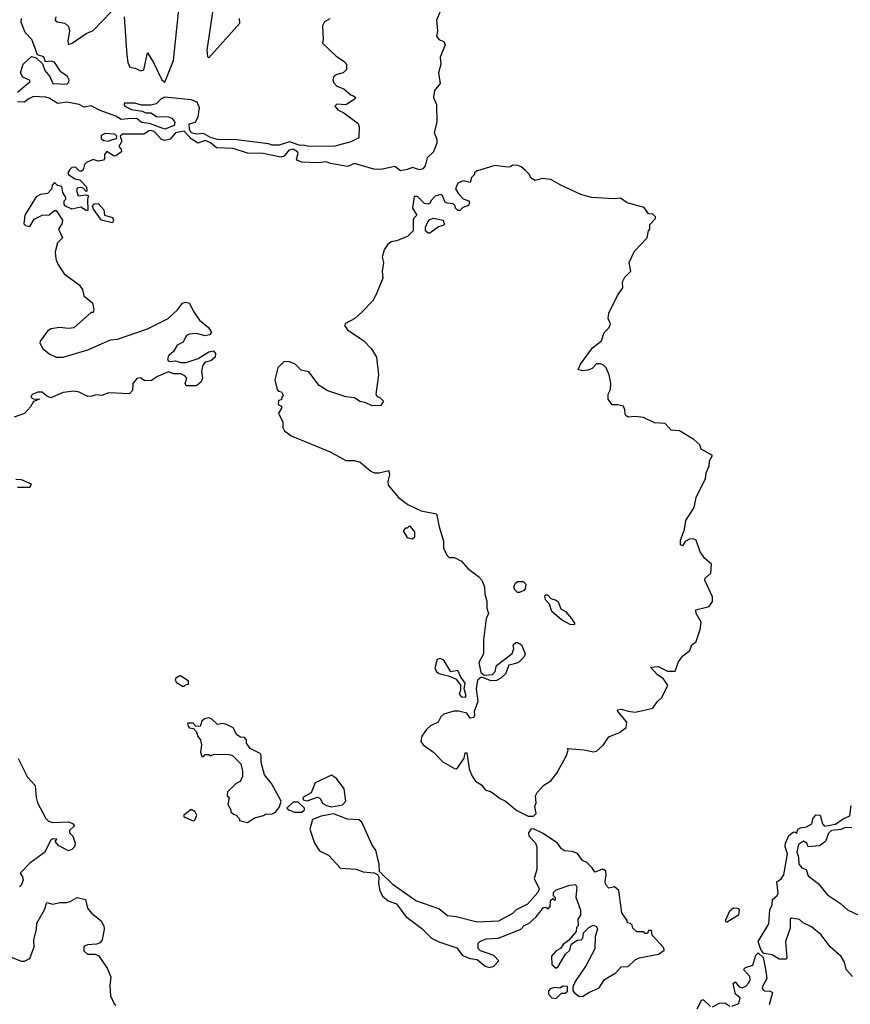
# Model space of a CAD drawing. Extents: x 2293830 to 2387798, y 66850 to 233222.
# Tile 116 of 192: x 2344217 to 2348951, y 191347 to 196958. Entities that reach past the tile are written whole.
import ezdxf

# ---------------------------------------------------------------- set-up
doc = ezdxf.new("R2010")
doc.units = 0

msp = doc.modelspace()

# ---------------------------------------------------------------- linework, layer by layer
at = {"layer": '0CON05XD'}
for points in [[(2346612.9, 197005), (2346593.3, 196955), (2346598.7, 196895), (2346592.7, 196865), (2346605, 196845.5), (2346633.8, 196833.8), (2346641.5, 196815), (2346612.9, 196745), (2346617.1, 196705), (2346603.8, 196655), (2346613.2, 196595), (2346580.8, 196555), (2346574.7, 196515.3), (2346592.8, 196475), (2346594.7, 196375), (2346579.7, 196315), (2346594, 196275), (2346594.6, 196255), (2346575.4, 196205), (2346540, 196170), (2346527.5, 196125), (2346515, 196107.7), (2346495, 196102.7), (2346455, 196115.2), (2346424.8, 196105.2), (2346386.7, 196096.7), (2346355, 196121.2), (2346275, 196104.7), (2346235, 196105.4), (2346125, 196139.5), (2346085, 196120.8), (2345989.1, 196139.1), (2345965, 196148.9), (2345915, 196142.8), (2345825, 196145.8), (2345800, 196155), (2345795.4, 196165), (2345803.9, 196195), (2345800.7, 196205), (2345775, 196220.5), (2345750.2, 196215), (2345725, 196181.2), (2345706.1, 196173.9), (2345605, 196194.7), (2345515, 196197.6), (2345434, 196224), (2345338, 196228), (2345305, 196256.9), (2345275, 196269), (2345235, 196255.4), (2345195, 196278.8), (2345155, 196323.5), (2345105.8, 196314.2), (2345075, 196276.9), (2345045, 196269.3), (2345025, 196275.3), (2344985, 196318.4), (2344967.1, 196327.1), (2344954.6, 196325.4), (2344925, 196306.6), (2344802.5, 196305), (2344790, 196295), (2344800, 196265), (2344782.5, 196235), (2344795, 196220), (2344797.5, 196205), (2344765, 196182.5), (2344755, 196181.2), (2344713, 196207), (2344700.8, 196189.2), (2344701.2, 196165), (2344695, 196156.7), (2344665, 196152.2), (2344635, 196161.2), (2344597.5, 196145), (2344586.4, 196133.6), (2344578.3, 196101.7), (2344567.7, 196092.3), (2344555, 196096.2), (2344535, 196118.5), (2344515, 196116.2), (2344502.2, 196105), (2344491.2, 196085), (2344495.8, 196075.8), (2344531.2, 196051.2), (2344560, 196045), (2344597.5, 196005), (2344600, 195985), (2344595, 195980), (2344578.3, 195998.3), (2344565, 196002.5), (2344545, 195997.5), (2344540, 195985), (2344550, 195955), (2344595, 195960), (2344610, 195955), (2344602.5, 195935), (2344605, 195870), (2344595, 195870), (2344565, 195890), (2344515, 195878.8), (2344477.5, 195895), (2344470, 195905), (2344470, 195925), (2344480, 195935), (2344480, 195945), (2344463, 195973), (2344457, 196007), (2344433, 196013), (2344415, 196030), (2344402.5, 196015), (2344398.3, 195991.7), (2344375, 195967.5), (2344335, 195962.5), (2344310.7, 195949.3), (2344246.7, 195845), (2344240, 195795), (2344250, 195785), (2344275, 195780), (2344299.3, 195820.7), (2344345, 195843.3), (2344385, 195846.7), (2344415, 195870), (2344425, 195870), (2344461.2, 195815), (2344458, 195795), (2344438.6, 195765), (2344460, 195715), (2344433, 195687), (2344420, 195635), (2344423.8, 195595), (2344434, 195565), (2344470, 195510), (2344556.4, 195446.4), (2344575, 195420), (2344582.5, 195385), (2344632.5, 195345), (2344640, 195305), (2344635, 195290), (2344625, 195290), (2344525, 195202.5), (2344495, 195198.8), (2344445, 195204.2), (2344395, 195196.2), (2344376.1, 195183.9), (2344333.9, 195126.1), (2344332.5, 195115), (2344348, 195085), (2344385, 195054), (2344425, 195035.7), (2344464.5, 195035.5), (2344605, 195077.5), (2344735, 195132.9), (2344775, 195137.5), (2344945, 195195.8), (2345063.8, 195255), (2345115.9, 195304.1), (2345145, 195342.5), (2345162, 195348)], [(2344423.3, 196975), (2344420, 196955), (2344430, 196945), (2344475, 196937.5), (2344495, 196920), (2344500, 196895), (2344491.2, 196835), (2344495, 196817.5), (2344515.7, 196824.3), (2344595, 196880), (2344635, 196896.7), (2344737.6, 197002.4)], [(2344811.5, 196975), (2344828.5, 196755), (2344833.5, 196713.5), (2344845, 196687.5), (2344875, 196682.5), (2344905, 196667.5), (2344925, 196672.5), (2344945, 196770), (2344977.7, 196717.7), (2345027.5, 196615), (2345045, 196602.5), (2345093.3, 196725), (2345125.5, 197035)], [(2345319.5, 197025), (2345284.2, 196784.2), (2345288.3, 196748.3), (2345295, 196740), (2345471.7, 196938.3), (2345470, 196965)], [(2344205, 196545.7), (2344276.2, 196605), (2344273.3, 196613.3), (2344235, 196631.1), (2344222.5, 196655), (2344236.9, 196705), (2344285, 196748), (2344311.2, 196741.2), (2344346.1, 196706.1), (2344359.4, 196669.4), (2344388.6, 196635), (2344405.3, 196595.3), (2344485, 196591.1), (2344497.3, 196602.7), (2344498.8, 196615), (2344490, 196635), (2344450.8, 196660.8), (2344415.2, 196715.2), (2344395, 196721.1), (2344365, 196718.8), (2344355, 196746), (2344318.3, 196758.3), (2344301.4, 196805), (2344286, 196845), (2344247.5, 196885), (2344226.1, 196943.9), (2344228, 196965)], [(2345985, 196962.5), (2345953.3, 196946.7), (2345943.6, 196923.6), (2345947.5, 196845), (2345942.5, 196825), (2346020.5, 196750.5), (2346065, 196722.5), (2346080, 196705), (2346080, 196675), (2346060, 196655), (2346025, 196646.7), (2346007.5, 196635), (2346001.2, 196615), (2346007.7, 196597.7), (2346025, 196580), (2346065, 196563.3), (2346105, 196530), (2346120, 196525), (2346130, 196515), (2346127.5, 196505), (2346075, 196472.5), (2346025, 196477.5), (2346012.5, 196465), (2346030, 196445), (2346065, 196427.5), (2346146.4, 196366.4), (2346152.5, 196345), (2346150, 196285), (2346105, 196262.5), (2346013, 196237), (2345865, 196236), (2345835, 196243.3), (2345815, 196241.2), (2345755, 196262.9), (2345695, 196242.9), (2345655, 196243.6), (2345635, 196251.2), (2345452.9, 196272.9), (2345345, 196274.7), (2345305, 196287.1), (2345265, 196309.7), (2345225, 196306.1), (2345195, 196312.5), (2345185.3, 196334.7), (2345182.5, 196365), (2345219.2, 196375), (2345234.5, 196405.5), (2345242, 196455), (2345228.2, 196488.2), (2345195, 196501.5), (2345045, 196515.7), (2345023.3, 196506.7), (2344995, 196478.6), (2344965, 196470.6), (2344911.2, 196471.2), (2344872.7, 196482.7), (2344815, 196482.5), (2344811.2, 196475), (2344816.2, 196465), (2344855, 196445.8), (2344915, 196437.5), (2344935, 196426.7), (2344965, 196427.5), (2344997, 196407), (2345065, 196404.2), (2345085, 196396), (2345100.4, 196375), (2345096.9, 196355), (2345045, 196334.4), (2344956.9, 196366.9), (2344911.3, 196371.3), (2344885, 196395.6), (2344833.2, 196393.2), (2344795, 196389.5), (2344765, 196407.8), (2344675, 196440), (2344625, 196468), (2344585, 196459.1), (2344555, 196475.6), (2344485, 196487.5), (2344435, 196480), (2344385, 196511.2), (2344365.9, 196515.9), (2344295, 196520), (2344265, 196505.6), (2344245, 196488.1), (2344205, 196490)], [(2344723.6, 196266.4), (2344735, 196272.5), (2344768.3, 196281.7), (2344770, 196295), (2344760, 196305), (2344705, 196310), (2344681.4, 196298.6), (2344681.4, 196281.4), (2344695, 196268.8), (2344723.6, 196266.4)], [(2347145, 192420), (2347160, 192435), (2347152.5, 192475), (2347160, 192495), (2347157.5, 192535), (2347166.4, 192553.6), (2347205, 192596.7), (2347245, 192621.2), (2347278.8, 192665), (2347333.3, 192765), (2347342.5, 192795), (2347340, 192805), (2347435, 192797.5), (2347485, 192786.7), (2347505, 192790), (2347545, 192826.7), (2347575, 192871.2), (2347635, 192896.2), (2347673.8, 192925), (2347677.5, 192955), (2347626.7, 193015), (2347624, 193026), (2347645, 193030), (2347685, 193017.1), (2347725, 193012.9), (2347826.2, 193035), (2347849.7, 193070.3), (2347877.1, 193095), (2347911.2, 193165), (2347884.2, 193204.2), (2347852.5, 193225), (2347811.7, 193268.3), (2347855, 193272.5), (2347910, 193245), (2347952.5, 193245), (2347971.2, 193298.8), (2347997.1, 193332.9), (2348036.4, 193363.6), (2348047.5, 193395), (2348072.5, 193415), (2348095, 193482.5), (2348100.8, 193525), (2348072.5, 193575), (2348070, 193595), (2348146.1, 193613.9), (2348166.4, 193643.6), (2348165, 193670), (2348122.5, 193765), (2348123.6, 193776.4), (2348156.7, 193805), (2348160, 193855), (2348120.3, 193890.3), (2348095.8, 193925), (2348073, 193993), (2348055, 194000), (2348035, 193997.5), (2348010, 193985), (2347995, 193960), (2347982.5, 193965), (2347983, 193993), (2348006.1, 194053.9), (2348013.8, 194105), (2348061.7, 194178.3), (2348072, 194235), (2348125.5, 194344.5), (2348129.2, 194375), (2348147.5, 194415), (2348148.8, 194445), (2348166, 194475), (2348100.7, 194510.7), (2348092.5, 194535), (2348060, 194565), (2347977.5, 194615), (2347929.3, 194619.3), (2347895, 194657.5), (2347835, 194660), (2347771.7, 194691.7), (2347725, 194697.5), (2347685, 194692.5), (2347671.7, 194701.7), (2347668.3, 194711.7), (2347666.7, 194735), (2347657.5, 194755), (2347625, 194763.3), (2347593, 194763), (2347570, 194795), (2347570, 194825), (2347585, 194850), (2347586.7, 194886.7), (2347577.5, 194935), (2347560, 194975), (2347545, 194990), (2347525, 194997.5), (2347503.6, 194996.4), (2347479.3, 194970.7), (2347455, 194960), (2347425, 194957.5), (2347400, 194965), (2347413.3, 194995), (2347481.2, 195088.8), (2347532.3, 195127.7), (2347548.8, 195175), (2347577.5, 195205), (2347584, 195225), (2347570, 195255), (2347573.8, 195285), (2347623.9, 195386.1), (2347655, 195430), (2347652.5, 195465), (2347665, 195490), (2347700, 195525), (2347690, 195575), (2347721.7, 195638.3), (2347792.5, 195715), (2347800, 195755), (2347807.5, 195765), (2347808.3, 195791.7), (2347840, 195825), (2347840, 195835), (2347825, 195850), (2347801.7, 195851.7), (2347777, 195887), (2347680, 195915), (2347641.7, 195941.7), (2347605, 195937.5), (2347475, 195944), (2347415, 195961.2), (2347297.1, 196017.1), (2347245, 196046.7), (2347195, 196052.5), (2347155, 196042.5), (2347132.5, 196055), (2347119.3, 196079.3), (2347099.3, 196099.3), (2347075, 196120), (2347057, 196127), (2347025, 196130), (2347015, 196120), (2346995, 196117.5), (2346925, 196126.7), (2346820, 196095), (2346810, 196085), (2346810, 196075), (2346791.7, 196058.3), (2346785, 196030), (2346745, 196040), (2346713.6, 196026.4), (2346700, 195995), (2346717.5, 195965), (2346745, 195937.5), (2346776.1, 195926.1), (2346780, 195915), (2346775, 195900), (2346741.7, 195888.3), (2346725, 195870), (2346715, 195870), (2346700, 195885), (2346698.3, 195898.3), (2346688.3, 195908.3), (2346653, 195913), (2346640.7, 195920.7), (2346626.7, 195956.7), (2346615, 195962.5), (2346585, 195952.5), (2346561.7, 195928.3), (2346555, 195910), (2346545, 195907.5), (2346525, 195910), (2346485, 195950), (2346465, 195950), (2346456.2, 195885), (2346480, 195845), (2346463, 195827), (2346460, 195815), (2346460, 195755), (2346427, 195723), (2346365, 195697.5), (2346335, 195692.5), (2346313.3, 195675), (2346294.1, 195645.9), (2346283.3, 195605), (2346290, 195575), (2346283.3, 195525), (2346287.5, 195485), (2346248.3, 195391.7), (2346227.5, 195355), (2346167.7, 195292.3), (2346127.5, 195255), (2346073.9, 195226.1), (2346067.5, 195215), (2346085, 195190), (2346178.1, 195128.1), (2346223, 195083), (2346250, 195035), (2346262.5, 194935), (2346247.5, 194825), (2346255, 194810), (2346270, 194805), (2346290, 194785), (2346275, 194760), (2346228.3, 194758.3), (2346185, 194777.5), (2346155, 194782.5), (2346125, 194802.5), (2346075, 194808.8), (2345974.1, 194844.1), (2345923.3, 194873.3), (2345865, 194951.2), (2345821.7, 194961.7), (2345787.5, 194995), (2345755, 195007.5), (2345725, 195010), (2345688.8, 194975), (2345671.2, 194905), (2345685, 194850), (2345691.7, 194841.7), (2345708.3, 194838.3), (2345720, 194815), (2345711.7, 194808.3), (2345708.3, 194791.7), (2345691.7, 194788.3), (2345690, 194765), (2345710, 194755), (2345710, 194745), (2345692.5, 194715), (2345717.5, 194665), (2345716.2, 194635), (2345725.8, 194615.8), (2345765, 194586), (2345985.9, 194495.9), (2346075, 194446.7), (2346125, 194446.7), (2346156.7, 194436.7), (2346218.8, 194385), (2346236.7, 194376.7), (2346265, 194375.7), (2346320, 194390), (2346323.8, 194365), (2346314.3, 194325.7), (2346317.5, 194305), (2346375, 194236), (2346430, 194195), (2346505, 194159.2), (2346593, 194143), (2346607.3, 194067.3), (2346633, 193987), (2346633.3, 193945), (2346653.9, 193903.9), (2346665, 193892.5), (2346695, 193892.5), (2346735, 193872.5), (2346770.5, 193830.5), (2346832.5, 193785), (2346850, 193765), (2346866.4, 193726.4), (2346867.5, 193685), (2346878.8, 193645), (2346878.8, 193605), (2346888.8, 193575), (2346876.2, 193545), (2346860, 193425), (2346860, 193345), (2346834, 193295), (2346845, 193237.5), (2346865, 193222.5), (2346912.5, 193227.5), (2346927, 193243), (2346935, 193277.5), (2347023, 193347), (2347032.5, 193375), (2347030, 193395), (2347045, 193410), (2347055, 193410), (2347077.5, 193395), (2347097.5, 193345), (2347090, 193325), (2347060, 193295), (2347030, 193285), (2347005, 193280), (2346985, 193230), (2346960, 193205), (2346935, 193192.5), (2346905, 193191.2), (2346855, 193210), (2346845, 193210), (2346826.2, 193195), (2346818.8, 193145), (2346827.7, 193072.3), (2346806.7, 193015), (2346810, 192995), (2346805, 192982.5), (2346785, 192977.5), (2346766.2, 193006.2), (2346718.3, 193018.3), (2346692.1, 193017.9), (2346635, 193000), (2346617.5, 192985), (2346602.5, 192955), (2346557.5, 192935), (2346535, 192912.5), (2346508.8, 192875), (2346502.5, 192845), (2346516.1, 192826.1), (2346575, 192783.3), (2346629.5, 192729.5), (2346695, 192692), (2346705, 192690), (2346715, 192696.7), (2346749.5, 192750.5), (2346755, 192780), (2346765, 192780), (2346778.3, 192688.3), (2346795, 192646.7), (2346815, 192618.8), (2346848.2, 192598.2), (2346869.3, 192569.3), (2346905, 192558.8), (2346955, 192520), (2346985.6, 192505.6), (2347050.8, 192450.8), (2347115, 192420), (2347145, 192420)], [(2344745, 195800), (2344682.5, 195815), (2344638.3, 195878.3), (2344632.5, 195895), (2344641.7, 195908.3), (2344665, 195910), (2344696.7, 195875), (2344700, 195845), (2344745, 195830), (2344752.5, 195815), (2344745, 195800)], [(2346555, 195742.5), (2346545, 195742.5), (2346530, 195755), (2346530, 195775), (2346543, 195807), (2346555, 195820), (2346575, 195827.5), (2346630, 195815), (2346631.7, 195801.7), (2346640, 195795), (2346630, 195785), (2346603, 195777), (2346555, 195742.5)], [(2345162, 195348), (2345185, 195342.5), (2345207.5, 195295), (2345242.5, 195245), (2345292.5, 195205), (2345310, 195175), (2345298.3, 195161.7), (2345275, 195157.5), (2345225, 195170), (2345183.6, 195166.4), (2345165, 195157.5), (2345149.3, 195120.7), (2345115, 195102.5), (2345093, 195067), (2345067.5, 195045), (2345060, 195025), (2345063.6, 195013.6), (2345075, 195010), (2345105, 195013.8), (2345135, 195003.8), (2345165, 195004), (2345235, 195028), (2345294.1, 195065.9), (2345320.7, 195070.7), (2345333.3, 195055), (2345331.2, 195035), (2345306.7, 195015), (2345273.7, 195006.3), (2345260.7, 194989.3), (2345252.4, 194955), (2345258.9, 194915), (2345251.9, 194895), (2345225, 194872.5), (2345165, 194871.9), (2345160, 194885), (2345169.6, 194915), (2345157.7, 194927.7), (2345135, 194939.6), (2345095, 194939.5), (2345065, 194952.1), (2345002, 194925), (2344967.4, 194902.6), (2344931, 194901), (2344905, 194918), (2344885, 194913.6), (2344862.2, 194885), (2344860, 194845), (2344843.1, 194826.9), (2344725, 194831.4), (2344685, 194816), (2344655, 194820), (2344627.7, 194812.3), (2344605, 194810), (2344555.4, 194835.4), (2344525, 194842.2), (2344465, 194834.3), (2344395, 194802.5), (2344371.9, 194811.9), (2344345, 194835.7), (2344320, 194835), (2344292.5, 194825), (2344282.5, 194815), (2344282.5, 194805), (2344295, 194797.5), (2344330, 194795), (2344295, 194783.3), (2344277.9, 194752.1), (2344245, 194713.8), (2344185, 194693.8)], [(2344195, 194340), (2344225, 194337.5), (2344283, 194313), (2344275, 194292.5), (2344205, 194292.5)], [(2346455, 194000), (2346468.8, 194011.2), (2346469.3, 194039.3), (2346445, 194070), (2346435, 194070), (2346425, 194060), (2346415, 194060), (2346402.5, 194045), (2346425, 194007.5), (2346455, 194000)], [(2347065, 193693.3), (2347053.9, 193693.9), (2347039.3, 193709.3), (2347033.8, 193725), (2347040, 193745), (2347055, 193756.7), (2347087, 193757), (2347101.7, 193741.7), (2347097.5, 193715), (2347090, 193705), (2347065, 193693.3)], [(2347375, 193510), (2347355, 193512.5), (2347305, 193537.5), (2347250, 193585), (2347237, 193627), (2347213, 193653), (2347210, 193675), (2347215, 193680), (2347225, 193680), (2347245, 193660), (2347275, 193650), (2347285, 193640), (2347300.7, 193600.7), (2347327.5, 193585), (2347362.5, 193545), (2347380, 193515), (2347375, 193510)], [(2346755, 193097.5), (2346762.5, 193105), (2346750, 193145), (2346756.4, 193176.4), (2346730, 193215), (2346715, 193250), (2346675, 193242.5), (2346635, 193307.5), (2346613, 193317), (2346597, 193313), (2346583.8, 193265), (2346590, 193245), (2346605, 193232.5), (2346667, 193217), (2346705, 193200), (2346730, 193165), (2346730, 193135), (2346722.5, 193115), (2346735, 193100), (2346755, 193097.5)], [(2345155, 193160), (2345161.7, 193168.3), (2345178.3, 193171.7), (2345178.3, 193188.3), (2345136.4, 193216.4), (2345125, 193216.7), (2345107.5, 193205), (2345102.5, 193195), (2345110.7, 193180.7), (2345145, 193160), (2345155, 193160)], [(2345515, 192382.5), (2345555, 192410), (2345607, 192423), (2345618.3, 192431.7), (2345655, 192433.3), (2345675, 192442.5), (2345698.3, 192471.7), (2345707.5, 192505), (2345652.5, 192605), (2345612.5, 192655), (2345593.3, 192725), (2345592.5, 192765), (2345587, 192777), (2345530, 192805), (2345510, 192835), (2345510, 192855), (2345498.3, 192868.3), (2345475, 192870), (2345455, 192882.5), (2345433, 192923), (2345395, 192942.5), (2345375, 192947.5), (2345345, 192942.5), (2345310, 192975), (2345295, 192980), (2345270, 192975), (2345255, 192960), (2345245, 192930), (2345221.7, 192931.7), (2345205, 192950), (2345175, 192950), (2345173, 192943), (2345183.6, 192923.6), (2345208.3, 192918.3), (2345225, 192900), (2345233, 192873), (2345247.5, 192855), (2345252.5, 192825), (2345247.5, 192785), (2345255, 192760), (2345265, 192760), (2345275, 192770), (2345295, 192770), (2345305, 192762.5), (2345325, 192772.5), (2345411.7, 192771.7), (2345430, 192765), (2345477, 192717), (2345487.5, 192675), (2345487.5, 192645), (2345473, 192617), (2345450, 192605), (2345401.7, 192558.3), (2345400, 192535), (2345410, 192525), (2345402.5, 192485), (2345420, 192455), (2345420, 192445), (2345435, 192430), (2345450, 192425), (2345470, 192405), (2345470, 192395), (2345515, 192382.5)], [(2344208.3, 192748.3), (2344261.2, 192641.2), (2344306, 192595), (2344310, 192525), (2344318.8, 192495), (2344366.4, 192406.4), (2344381.7, 192391.7), (2344403.6, 192383.6), (2344495, 192387.5), (2344518.3, 192378.3), (2344530, 192365), (2344501.7, 192338.3), (2344500, 192325), (2344520, 192305), (2344532.5, 192265), (2344530, 192245), (2344515, 192230), (2344495, 192222.5), (2344440.7, 192250.7), (2344420, 192275), (2344428.3, 192288.3), (2344405, 192290), (2344395, 192282.5), (2344358, 192212), (2344275, 192152.5), (2344220, 192095), (2344233.6, 192073.6), (2344236.7, 192055), (2344226.1, 192023.9), (2344215, 192017.5)], [(2345995, 192473.3), (2346056.4, 192483.6), (2346076.7, 192505), (2346066.1, 192576.1), (2346022.5, 192635), (2345995, 192652.5), (2345900.7, 192609.3), (2345878, 192552), (2345830, 192525), (2345831.7, 192511.7), (2345855, 192507.5), (2345915, 192527.5), (2345929.3, 192519.3), (2345945, 192492.5), (2345965, 192480), (2345995, 192473.3)], [(2345205, 192393.3), (2345215, 192397.5), (2345226.7, 192425), (2345216.7, 192445), (2345195, 192457.5), (2345152.5, 192425), (2345152.5, 192415), (2345205, 192393.3)], [(2345825, 192442.5), (2345840, 192455), (2345840, 192465), (2345805, 192500), (2345775, 192500), (2345740, 192465), (2345750, 192455), (2345783, 192443), (2345825, 192442.5)], [(2348963.3, 191505), (2348926.7, 191545), (2348917.5, 191587.5), (2348899.1, 191619.1), (2348835.8, 191675), (2348785, 191744), (2348729.7, 191789.7), (2348682.4, 191812.4), (2348661.2, 191831.2), (2348615, 191837.5), (2348608.3, 191831.7), (2348608.3, 191781.7), (2348582.5, 191705), (2348590, 191615), (2348586.1, 191603.9), (2348545, 191604), (2348505, 191630), (2348457.7, 191637.7), (2348440.5, 191660.5), (2348425.6, 191705), (2348486.1, 191805), (2348492.5, 191885), (2348505.3, 191915), (2348508.2, 191945), (2348533.4, 191966.6), (2348539.7, 191980.3), (2348532.8, 192045), (2348557, 192063), (2348572.2, 192085), (2348592.5, 192205), (2348580, 192245), (2348581.2, 192265), (2348600.7, 192309.3), (2348625, 192327.5), (2348635, 192330), (2348647, 192323), (2348652.5, 192345), (2348667, 192353), (2348701.7, 192358.3), (2348732.5, 192375), (2348737.5, 192405), (2348755, 192427.5), (2348780, 192425), (2348792.5, 192375), (2348803, 192363), (2348867, 192373), (2348910, 192405), (2348948.3, 192421.7), (2348955, 192480)], [(2347425, 191392.5), (2347460, 191415), (2347519.1, 191440.9), (2347550.7, 191489.3), (2347613.8, 191526.2), (2347645, 191560), (2347685, 191562.5), (2347725, 191600), (2347748.3, 191611.7), (2347857, 191633), (2347890, 191655), (2347888.3, 191668.3), (2347821.7, 191741.7), (2347818.3, 191768.3), (2347801.7, 191768.3), (2347795, 191750), (2347781.7, 191751.7), (2347775, 191760), (2347735, 191760), (2347711.7, 191781.7), (2347708.3, 191798.3), (2347698.3, 191808.3), (2347681.7, 191811.7), (2347680, 191825), (2347648.3, 191868.3), (2347632.5, 191995), (2347607, 192017), (2347575, 192010), (2347558.3, 192028.3), (2347553.8, 192045), (2347560, 192085), (2347556.9, 192106.9), (2347545, 192116), (2347534.1, 192115.9), (2347495, 192100), (2347480, 192125), (2347450, 192155), (2347425, 192167.5), (2347395.8, 192205.8), (2347365, 192218), (2347322.3, 192222.3), (2347305, 192232.5), (2347282.5, 192265), (2347200, 192320), (2347145, 192347.5), (2347130, 192345), (2347117.5, 192325), (2347118.3, 192308.3), (2347156.2, 192265), (2347164, 192245), (2347163.9, 192116.1), (2347150, 192065), (2347177.5, 192005), (2347170, 191985), (2347111.7, 191918.3), (2347046.7, 191885), (2347025.6, 191864.4), (2346945, 191821.2), (2346825, 191816.2), (2346705, 191845.8), (2346655, 191850.8), (2346605, 191891.2), (2346475, 191937.5), (2346345, 192028.8), (2346267.5, 192105), (2346266.7, 192145), (2346246.7, 192225), (2346226.7, 192255), (2346167.5, 192385), (2346149.3, 192399.3), (2346085, 192402.5), (2346005, 192432.5), (2345935, 192420), (2345885, 192400), (2345870, 192345), (2345897.5, 192265), (2345925, 192222.5), (2345976.4, 192196.4), (2346045, 192122.5), (2346135, 192117.5), (2346175, 192102.5), (2346237, 192097), (2346256.7, 192086.7), (2346263, 192073), (2346261.2, 192035), (2346270, 191995), (2346284, 191964), (2346316.4, 191936.4), (2346365, 191920), (2346417.3, 191847.3), (2346508.8, 191778.8), (2346563.9, 191723.9), (2346605, 191703.3), (2346708.8, 191668.8), (2346740, 191625), (2346785, 191607.5), (2346825, 191602.5), (2346870, 191565), (2346895, 191557.5), (2346920, 191565), (2346947.5, 191595), (2346920, 191625), (2346843, 191653), (2346830, 191665), (2346830, 191695), (2346840, 191705), (2346875, 191720), (2346945, 191723.3), (2347072.5, 191775), (2347092.7, 191797.3), (2347120.7, 191809.3), (2347160, 191845), (2347201.7, 191898.3), (2347215, 191900), (2347228.3, 191891.7), (2347240, 191905), (2347241.7, 191938.3), (2347255, 191950), (2347265, 191940), (2347270, 191945), (2347270, 191955), (2347260, 191965), (2347260, 191985), (2347275, 192000), (2347353, 192027), (2347385, 192030), (2347392.5, 192015), (2347387, 191957), (2347413, 191883), (2347412.5, 191855), (2347398.3, 191831.7), (2347400, 191795), (2347390, 191785), (2347388.3, 191761.7), (2347345, 191710), (2347315, 191687.5), (2347300, 191665), (2347275, 191652.5), (2347248.3, 191621.7), (2347250, 191575), (2347275, 191552.5), (2347286.7, 191563.3), (2347327, 191633), (2347352.5, 191655), (2347358.3, 191681.7), (2347367, 191693), (2347395, 191713.3), (2347417.5, 191715), (2347426.7, 191725), (2347430, 191755), (2347460, 191785), (2347485, 191797.5), (2347505, 191790), (2347510, 191775), (2347497, 191733), (2347495.8, 191664.2), (2347444.1, 191565.9), (2347383, 191477), (2347370, 191445), (2347370, 191425), (2347381.7, 191411.7), (2347403, 191393), (2347425, 191392.5)], [(2348960, 192355), (2348917, 192353), (2348896.1, 192343.9), (2348843, 192337), (2348827.5, 192322.5), (2348810, 192275), (2348775, 192251.1), (2348710, 192245), (2348702.5, 192265), (2348685, 192276.2), (2348655, 192257.5), (2348646.7, 192215), (2348655.8, 192185.8), (2348658.1, 192145), (2348675, 192125.6), (2348700, 192115), (2348710, 192080), (2348767.5, 192035), (2348820.9, 191970.9), (2348895, 191921.2), (2348935.9, 191885.9), (2349004, 191854)], [(2344165, 191617.5), (2344225, 191592.5), (2344245, 191592.5), (2344275, 191607.5), (2344298.6, 191675), (2344297.5, 191715), (2344313, 191773), (2344315, 191810), (2344357.5, 191885), (2344371.7, 191928.3), (2344405, 191917.5), (2344445, 191927.5), (2344485, 191927.5), (2344505, 191932.5), (2344545, 191956.2), (2344592.5, 191945), (2344603.3, 191895), (2344626.1, 191866.1), (2344678.8, 191825), (2344696, 191795), (2344698, 191775), (2344686.2, 191715), (2344675, 191697.5), (2344655, 191690), (2344603.6, 191686.4), (2344583, 191677), (2344583, 191653), (2344603.6, 191633.6), (2344645, 191633.8), (2344666.1, 191626.1), (2344715, 191552.5), (2344737, 191503), (2344730, 191455), (2344733.8, 191395), (2344755, 191350), (2344765, 191342)], [(2348245, 191813.3), (2348240, 191825), (2348265, 191880), (2348285, 191896.2), (2348310, 191895), (2348316.7, 191885), (2348314.3, 191855), (2348245, 191813.3)], [(2348275, 191336.2), (2348315, 191352.7), (2348322.5, 191385), (2348296, 191406), (2348283.6, 191466.4), (2348295, 191476), (2348316.9, 191446.9), (2348335, 191441.3), (2348355, 191451.1), (2348371.6, 191468.4), (2348379.8, 191485), (2348379, 191505), (2348341.4, 191545), (2348352.8, 191557.2), (2348395, 191570.8), (2348412.1, 191627.9), (2348425, 191640), (2348454.3, 191614.3), (2348468, 191548), (2348474.5, 191495), (2348449.2, 191445), (2348452.4, 191432.4), (2348463.3, 191423.3), (2348495, 191423.1), (2348507.5, 191415), (2348488.8, 191345)], [(2347275, 191380), (2347305, 191410), (2347325, 191410), (2347338.3, 191421.7), (2347338.3, 191448.3), (2347315, 191450), (2347295, 191440), (2347265, 191442.5), (2347240, 191435), (2347230, 191425), (2347230, 191405), (2347250, 191385), (2347275, 191380)], [(2348077.6, 191322.4), (2348105, 191373.3), (2348115, 191373.3), (2348155, 191334)], [(2348165, 191332), (2348205, 191354.4), (2348236.2, 191356.2), (2348265, 191336.7)]]:
    msp.add_lwpolyline(points, dxfattribs=at)

doc.saveas('drawing.dxf')
